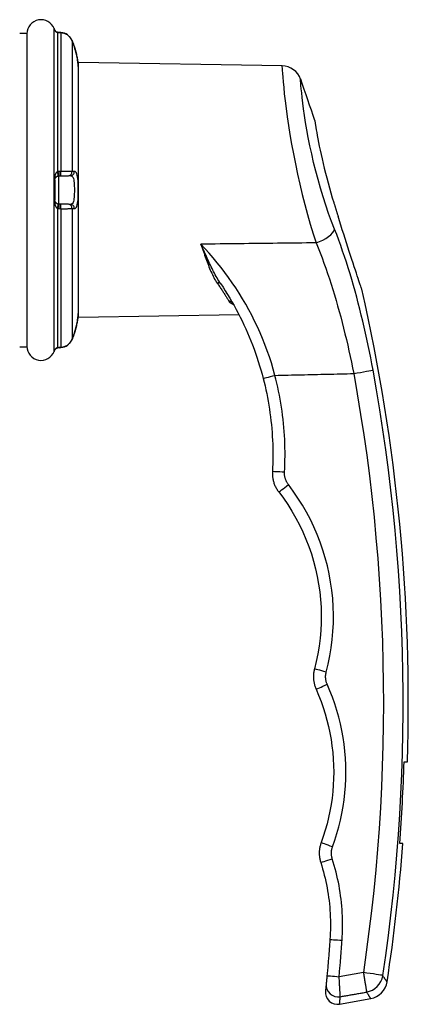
# Model space of a CAD drawing. Header units: inches. Extents: x 21 to 233, y 18 to 141.
# Tile 11 of 27: x 84.37 to 86.27, y 76.52 to 81.35. Entities that reach past the tile are written whole.
import ezdxf

# ---------------------------------------------------------------- set-up
doc = ezdxf.new("R2010")
doc.units = ezdxf.units.IN
doc.header["$MEASUREMENT"] = 0
doc.layers.add('Visible Edges(ANSI)', color=7, linetype='Continuous', lineweight=25)
doc.layers.add('Visible Tangent Edges(ANSI)', color=7, linetype='Continuous', lineweight=25)

msp = doc.modelspace()

# ---------------------------------------------------------------- linework, layer by layer
at = {"layer": 'Visible Edges(ANSI)'}
for p, q in [((84.373, 81.2787), (84.4084, 81.2787)), ((84.4084, 81.2787), (84.4084, 79.7433)), ((84.5744, 81.2824), (84.5653, 81.283)), ((84.6604, 79.886), (84.6604, 81.136)), ((85.6562, 81.1186), (84.6604, 81.136)), ((84.5642, 80.5803), (84.5732, 80.5804)), ((84.5732, 80.5804), (84.611, 80.5811)), ((84.611, 80.5811), (84.6219, 80.5813)), ((84.5449, 80.5606), (84.5449, 80.4615)), ((84.5732, 80.4416), (84.5642, 80.4418)), ((84.611, 80.441), (84.5732, 80.4416)), ((84.6219, 80.4408), (84.611, 80.441)), ((85.4137, 79.9587), (85.4136, 79.9588)), ((85.4456, 79.8997), (84.6604, 79.886)), ((84.373, 79.7433), (84.4084, 79.7433)), ((84.5653, 79.739), (84.5744, 79.7397)), ((86.2532, 77.711), (86.2689, 77.711)), ((86.2472, 77.311), (86.2315, 77.311)), ((85.9376, 76.5246), (86.0897, 76.5515))]:
    msp.add_line(p, q, dxfattribs=at)
at = {"layer": 'Visible Edges(ANSI)', "flags": 128}
for points in [[(84.5436, 81.295), (84.5441, 81.294), (84.5452, 81.2922), (84.5487, 81.2883), (84.5533, 81.2852), (84.556, 81.2841), (84.5588, 81.2836)], [(84.5445, 81.2932), (84.5469, 81.2901), (84.5502, 81.287), (84.5543, 81.2847), (84.5588, 81.2836)], [(84.6288, 81.2428), (84.6249, 81.2507), (84.6199, 81.258), (84.614, 81.2646), (84.6072, 81.2703), (84.5997, 81.275), (84.5917, 81.2786), (84.5831, 81.2811), (84.5744, 81.2824)], [(84.6596, 81.117), (84.6595, 81.1175), (84.6594, 81.1189), (84.6592, 81.1212), (84.6589, 81.1245), (84.6585, 81.1286), (84.658, 81.1336), (84.6572, 81.1393), (84.6563, 81.1457), (84.6551, 81.1527), (84.6537, 81.1603), (84.652, 81.1683), (84.6501, 81.1767), (84.648, 81.1853), (84.6456, 81.1941), (84.643, 81.203), (84.6402, 81.2119)], [(85.8165, 80.851), (85.8166, 80.85), (85.817, 80.8473), (85.8177, 80.8426), (85.8187, 80.8361), (85.82, 80.8279), (85.8216, 80.8179), (85.8236, 80.8063), (85.8258, 80.793), (85.8284, 80.7782), (85.8314, 80.762), (85.8347, 80.7445), (85.8384, 80.7257), (85.8425, 80.7058), (85.8469, 80.685), (85.8517, 80.6633), (85.8569, 80.6409), (85.8624, 80.6179), (85.8683, 80.5942), (85.8745, 80.5702), (85.881, 80.546), (85.8877, 80.5216), (85.8947, 80.4973), (85.902, 80.4731), (85.9093, 80.4491)], [(84.5449, 80.5606), (84.5449, 80.5618), (84.545, 80.563), (84.5452, 80.5642), (84.5454, 80.5653), (84.5457, 80.5664), (84.5461, 80.5674), (84.5465, 80.5684), (84.5469, 80.5694), (84.5474, 80.5703), (84.548, 80.5712), (84.5486, 80.5721), (84.5492, 80.5729), (84.5499, 80.5737), (84.5507, 80.5745), (84.5514, 80.5753), (84.5523, 80.576), (84.5532, 80.5766), (84.5541, 80.5773), (84.5551, 80.5779), (84.5562, 80.5784), (84.5572, 80.5789), (84.5584, 80.5793), (84.5596, 80.5796), (84.5608, 80.5799)], [(84.5608, 80.5799), (84.5609, 80.5799), (84.561, 80.5799), (84.5612, 80.58), (84.5613, 80.58), (84.5615, 80.58), (84.5616, 80.58), (84.5617, 80.5801), (84.5619, 80.5801), (84.562, 80.5801), (84.5622, 80.5801), (84.5623, 80.5801), (84.5625, 80.5801), (84.5626, 80.5802), (84.5628, 80.5802), (84.5629, 80.5802), (84.563, 80.5802), (84.5632, 80.5802), (84.5633, 80.5802), (84.5635, 80.5802), (84.5636, 80.5802), (84.5638, 80.5802), (84.5639, 80.5802), (84.5641, 80.5803), (84.5642, 80.5803)], [(84.5608, 80.4422), (84.5595, 80.4424), (84.5584, 80.4428), (84.5572, 80.4432), (84.5561, 80.4437), (84.5551, 80.4442), (84.5541, 80.4448), (84.5532, 80.4454), (84.5523, 80.4461), (84.5514, 80.4468), (84.5506, 80.4475), (84.5499, 80.4483), (84.5492, 80.4491), (84.5486, 80.4499), (84.548, 80.4508), (84.5474, 80.4517), (84.5469, 80.4527), (84.5465, 80.4536), (84.5461, 80.4546), (84.5457, 80.4557), (84.5454, 80.4567), (84.5452, 80.4579), (84.545, 80.459), (84.5449, 80.4602), (84.5449, 80.4615)], [(84.5642, 80.4418), (84.5641, 80.4418), (84.5639, 80.4418), (84.5638, 80.4418), (84.5636, 80.4418), (84.5635, 80.4418), (84.5633, 80.4418), (84.5632, 80.4418), (84.563, 80.4418), (84.5629, 80.4419), (84.5628, 80.4419), (84.5626, 80.4419), (84.5625, 80.4419), (84.5623, 80.4419), (84.5622, 80.4419), (84.562, 80.4419), (84.5619, 80.442), (84.5617, 80.442), (84.5616, 80.442), (84.5615, 80.442), (84.5613, 80.442), (84.5612, 80.4421), (84.561, 80.4421), (84.5609, 80.4421), (84.5608, 80.4422)], [(85.9093, 80.4491), (85.9102, 80.4463), (85.911, 80.4436), (85.9119, 80.4408), (85.9128, 80.4381), (85.9136, 80.4353), (85.9145, 80.4326), (85.9153, 80.4298), (85.9162, 80.4271), (85.917, 80.4243), (85.9179, 80.4216), (85.9188, 80.4188), (85.9196, 80.4161), (85.9205, 80.4133), (85.9213, 80.4106), (85.9222, 80.4078), (85.923, 80.4051), (85.9239, 80.4024), (85.9247, 80.3996), (85.9256, 80.3969), (85.9264, 80.3941), (85.9273, 80.3914), (85.9282, 80.3886), (85.929, 80.3859), (85.9299, 80.3832)], [(86.046, 80.0254), (86.0457, 80.0263), (86.0448, 80.029), (86.0433, 80.0335), (86.0412, 80.0396), (86.0387, 80.0471), (86.0357, 80.0561), (86.0323, 80.0662), (86.0285, 80.0776), (86.0243, 80.0902), (86.0197, 80.104), (86.0147, 80.119), (86.0094, 80.1351), (86.0037, 80.1524), (85.9976, 80.1708), (85.9913, 80.1902), (85.9848, 80.2102), (85.9781, 80.2308), (85.9714, 80.2517), (85.9646, 80.2731), (85.9577, 80.2946), (85.9508, 80.3164), (85.9438, 80.3384), (85.9369, 80.3607), (85.9299, 80.3832)], [(85.3559, 80.0518), (85.3674, 80.0345), (85.3787, 80.0169), (85.3897, 79.9992), (85.4005, 79.9813), (85.4111, 79.9632), (85.4214, 79.945), (85.4315, 79.9265), (85.4414, 79.9079), (85.451, 79.8891), (85.4604, 79.8701), (85.4696, 79.851), (85.4785, 79.8316), (85.4871, 79.8121), (85.4955, 79.7924), (85.5036, 79.7726), (85.5114, 79.7526), (85.519, 79.7325), (85.5263, 79.7122), (85.5333, 79.6919), (85.54, 79.6714), (85.5464, 79.6509), (85.5525, 79.6302), (85.5583, 79.6095), (85.5638, 79.5887)], [(84.6402, 79.8102), (84.643, 79.819), (84.6456, 79.8279), (84.648, 79.8367), (84.6501, 79.8454), (84.652, 79.8537), (84.6537, 79.8617), (84.6551, 79.8693), (84.6563, 79.8763), (84.6572, 79.8827), (84.658, 79.8885), (84.6585, 79.8934), (84.6589, 79.8975), (84.6592, 79.9008), (84.6594, 79.9032), (84.6595, 79.9046), (84.6596, 79.905)], [(84.5744, 79.7397), (84.5831, 79.741), (84.5917, 79.7435), (84.5997, 79.7471), (84.6072, 79.7518), (84.614, 79.7575), (84.6199, 79.764), (84.6249, 79.7713), (84.6288, 79.7792)], [(84.5436, 79.7271), (84.5441, 79.7281), (84.5452, 79.7299), (84.5487, 79.7337), (84.5533, 79.7369), (84.556, 79.7379), (84.5588, 79.7385)], [(84.5445, 79.7288), (84.5469, 79.732), (84.5502, 79.735), (84.5543, 79.7373), (84.5588, 79.7385)], [(85.5638, 79.5887), (85.5685, 79.5701), (85.5729, 79.5515), (85.5771, 79.5328), (85.581, 79.514), (85.5847, 79.4952), (85.5882, 79.4763), (85.5914, 79.4574), (85.5944, 79.4384), (85.5971, 79.4195), (85.5996, 79.4004), (85.6019, 79.3814), (85.6039, 79.3623), (85.6056, 79.3432), (85.6072, 79.3241), (85.6084, 79.3049), (85.6095, 79.2858), (85.6103, 79.2666), (85.6108, 79.2474), (85.6111, 79.2282), (85.6111, 79.209), (85.6109, 79.1898), (85.6105, 79.1707), (85.6098, 79.1515), (85.6089, 79.1323)], [(85.6089, 79.1323), (85.6087, 79.1279), (85.6087, 79.1234), (85.6087, 79.119), (85.609, 79.1146), (85.6093, 79.1101), (85.6098, 79.1057), (85.6104, 79.1013), (85.6111, 79.0969), (85.612, 79.0926), (85.613, 79.0883), (85.6141, 79.084), (85.6154, 79.0797), (85.6167, 79.0755), (85.6182, 79.0713), (85.6199, 79.0671), (85.6216, 79.063), (85.6235, 79.059), (85.6255, 79.055), (85.6276, 79.0511), (85.6298, 79.0472), (85.6322, 79.0434), (85.6346, 79.0397), (85.6372, 79.036), (85.6399, 79.0325)], [(85.6399, 79.0325), (85.6626, 79.0018), (85.6841, 78.9703), (85.7044, 78.9379), (85.7235, 78.9048), (85.7414, 78.871), (85.7579, 78.8365), (85.7731, 78.8014), (85.7869, 78.7658), (85.7994, 78.7298), (85.8104, 78.6933), (85.82, 78.6564), (85.8283, 78.6192), (85.8351, 78.5817), (85.8405, 78.5439), (85.8444, 78.506), (85.8469, 78.468), (85.8479, 78.4299), (85.8475, 78.3919), (85.8456, 78.3538), (85.8423, 78.3159), (85.8376, 78.278), (85.8314, 78.2404), (85.8237, 78.203), (85.8147, 78.166)], [(85.8147, 78.166), (85.8137, 78.1619), (85.8128, 78.1578), (85.812, 78.1536), (85.8113, 78.1494), (85.8107, 78.1453), (85.8103, 78.141), (85.81, 78.1368), (85.8098, 78.1326), (85.8097, 78.1284), (85.8097, 78.1242), (85.8099, 78.1199), (85.8102, 78.1157), (85.8106, 78.1115), (85.8111, 78.1073), (85.8117, 78.1031), (85.8125, 78.099), (85.8133, 78.0948), (85.8143, 78.0907), (85.8154, 78.0866), (85.8166, 78.0826), (85.818, 78.0785), (85.8194, 78.0745), (85.821, 78.0706), (85.8226, 78.0667)], [(85.8226, 78.0667), (85.8352, 78.0372), (85.8468, 78.0072), (85.8574, 77.9769), (85.8671, 77.9463), (85.8758, 77.9154), (85.8834, 77.8842), (85.8901, 77.8527), (85.8958, 77.8211), (85.9004, 77.7893), (85.9041, 77.7574), (85.9067, 77.7254), (85.9082, 77.6933), (85.9087, 77.6612), (85.9082, 77.6292), (85.9067, 77.5971), (85.9042, 77.5651), (85.9006, 77.5332), (85.896, 77.5015), (85.8904, 77.4698), (85.8837, 77.4384), (85.8761, 77.4072), (85.8674, 77.3763), (85.8578, 77.3456), (85.8472, 77.3153)], [(85.8472, 77.3153), (85.8458, 77.3114), (85.8446, 77.3074), (85.8434, 77.3035), (85.8424, 77.2995), (85.8414, 77.2954), (85.8406, 77.2914), (85.8399, 77.2873), (85.8393, 77.2832), (85.8388, 77.2791), (85.8384, 77.275), (85.8382, 77.2708), (85.838, 77.2667), (85.838, 77.2625), (85.8381, 77.2584), (85.8383, 77.2543), (85.8386, 77.2501), (85.839, 77.246), (85.8395, 77.2419), (85.8402, 77.2378), (85.841, 77.2337), (85.8418, 77.2297), (85.8428, 77.2256), (85.8439, 77.2216), (85.8451, 77.2177)], [(85.8451, 77.2177), (85.8499, 77.2025), (85.8544, 77.1873), (85.8586, 77.172), (85.8626, 77.1566), (85.8664, 77.1412), (85.8699, 77.1257), (85.8731, 77.1101), (85.8762, 77.0945), (85.8789, 77.0788), (85.8815, 77.0631), (85.8838, 77.0473), (85.8858, 77.0315), (85.8875, 77.0157), (85.8891, 76.9999), (85.8903, 76.984), (85.8913, 76.9682), (85.8921, 76.9523), (85.8926, 76.9365), (85.8929, 76.9206), (85.8929, 76.9047), (85.8926, 76.8888), (85.8921, 76.8729), (85.8914, 76.8571), (85.8904, 76.8412)], [(85.8904, 76.8412), (85.8899, 76.8339), (85.8893, 76.8265), (85.8888, 76.8191), (85.8882, 76.8118), (85.8877, 76.8044), (85.8871, 76.797), (85.8866, 76.7896), (85.886, 76.7823), (85.8854, 76.7749), (85.8848, 76.7675), (85.8842, 76.7601), (85.8836, 76.7528), (85.883, 76.7454), (85.8824, 76.738), (85.8818, 76.7307), (85.8812, 76.7233), (85.8805, 76.7159), (85.8799, 76.7086), (85.8793, 76.7012), (85.8786, 76.6938), (85.8779, 76.6865), (85.8773, 76.6791), (85.8766, 76.6718), (85.8759, 76.6644)], [(85.8759, 76.6644), (85.8757, 76.6621), (85.8755, 76.6598), (85.8753, 76.6574), (85.8751, 76.6551), (85.8749, 76.6529), (85.8747, 76.6507), (85.8745, 76.6485), (85.8743, 76.6463), (85.8741, 76.6443), (85.8739, 76.6422), (85.8737, 76.6403), (85.8735, 76.6384), (85.8733, 76.6366), (85.8732, 76.6348), (85.873, 76.6332), (85.8729, 76.6317), (85.8727, 76.6303), (85.8726, 76.6289), (85.8725, 76.6277), (85.8724, 76.6266), (85.8723, 76.6257), (85.8722, 76.6248), (85.8721, 76.6241), (85.8721, 76.6235)], [(85.8721, 76.6235), (85.8718, 76.6207), (85.8715, 76.618), (85.8713, 76.6154), (85.871, 76.6129), (85.8708, 76.6106), (85.8706, 76.6084), (85.8704, 76.6063), (85.8702, 76.6043), (85.87, 76.6024), (85.8698, 76.6006), (85.8697, 76.599), (85.8695, 76.5975), (85.8694, 76.5961), (85.8692, 76.5948), (85.8691, 76.5937), (85.869, 76.5926), (85.8689, 76.5917), (85.8688, 76.5909), (85.8688, 76.5903), (85.8687, 76.5897), (85.8687, 76.5893), (85.8686, 76.589), (85.8686, 76.5888), (85.8686, 76.5887)]]:
    msp.add_lwpolyline(points, dxfattribs=at)
at = {"layer": 'Visible Edges(ANSI)'}
for centre, radius, start, end in [((84.4773, 81.2761), 0.0689, 21.3638, 180), ((84.5598, 81.3084), 0.0197, 201.3638, 208.365), ((84.5252, 81.2897), 0.0197, 10.3287, 28.365), ((84.6399, 81.1156), 0.0197, 3.6153, 4.1525), ((84.2528, 81.0911), 0.4076, 0, 3.6153), ((85.6544, 81.0202), 0.0984, 19.5831, 89), ((77.1736, 78.0031), 9.1, 18.23708, 19.58308), ((77.1736, 78.0031), 9.1, 358.16043, 12.83991), ((84.2528, 79.9309), 0.4076, 356.3847, 0), ((84.6399, 79.9065), 0.0197, 355.8475, 356.3847), ((84.4773, 79.7459), 0.0689, 180, 338.6362), ((84.5598, 79.7136), 0.0197, 151.635, 158.6362), ((84.5252, 79.7323), 0.0197, 331.635, 349.6686), ((77.1736, 78.0031), 9.0843, 355.63049, 358.15725), ((77.1736, 78.0031), 9.1, 351.34396, 355.63804), ((86.0726, 76.6484), 0.0984, 280, 351.344), ((85.9274, 76.5828), 0.0591, 174.2188, 280)]:
    msp.add_arc(centre, radius, start, end, dxfattribs=at)
for centre, major_axis, ratio, start_param, end_param in [((84.5663, 81.2868), (0.0349, -0.0026), 0.109206, 4.505991, 4.69372), ((84.2481, 81.0848), (0.0001, 0.4123), 0.999862, 5.02581, 5.105859), ((84.248, 79.9372), (-0.0001, 0.4123), 0.999862, 4.318928, 4.398966), ((84.5663, 79.7352), (0.0349, 0.0026), 0.109206, 1.589466, 1.777194)]:
    msp.add_ellipse(centre, major_axis=major_axis, ratio=ratio, start_param=start_param, end_param=end_param, dxfattribs=at)
at = {"layer": 'Visible Tangent Edges(ANSI)'}
for p, q in [((84.5415, 79.7208), (84.5415, 81.3012)), ((84.5425, 81.2975), (84.5425, 81.2991)), ((84.5584, 81.2835), (84.5584, 80.6015)), ((84.5653, 81.2829), (84.5743, 81.2822)), ((84.5743, 81.2822), (84.5743, 80.6024)), ((84.6288, 81.2428), (84.6288, 80.6017)), ((84.5642, 80.4418), (84.5642, 80.5803)), ((84.5743, 80.6024), (84.5653, 80.6022)), ((84.5425, 80.4609), (84.5425, 80.5612)), ((84.5584, 80.4206), (84.5584, 79.7385)), ((84.5653, 80.4198), (84.5743, 80.4196)), ((84.5743, 80.4196), (84.5743, 79.7398)), ((84.6288, 80.4204), (84.6288, 79.7792)), ((84.5425, 79.723), (84.5425, 79.7246)), ((84.5743, 79.7398), (84.5653, 79.7391)), ((86.0537, 76.6796), (85.9353, 76.6589))]:
    msp.add_line(p, q, dxfattribs=at)
at = {"layer": 'Visible Tangent Edges(ANSI)', "flags": 128}
for points in [[(84.5425, 81.2975), (84.5425, 81.2972), (84.5426, 81.2968), (84.5428, 81.2964), (84.5431, 81.2958), (84.5434, 81.2951), (84.5437, 81.2945), (84.5441, 81.2937), (84.5446, 81.293), (84.5451, 81.2922), (84.5456, 81.2915), (84.5462, 81.2907), (84.5469, 81.2899), (84.5475, 81.2892), (84.5483, 81.2885), (84.5491, 81.2877), (84.5499, 81.2871), (84.5508, 81.2864), (84.5517, 81.2858), (84.5527, 81.2853), (84.5538, 81.2848), (84.5549, 81.2843), (84.556, 81.284), (84.5572, 81.2837), (84.5584, 81.2835)], [(84.5584, 81.2835), (84.5587, 81.2835), (84.559, 81.2834), (84.5592, 81.2834), (84.5595, 81.2834), (84.5598, 81.2834), (84.5601, 81.2833), (84.5604, 81.2833), (84.5607, 81.2833), (84.561, 81.2833), (84.5612, 81.2832), (84.5615, 81.2832), (84.5618, 81.2832), (84.5621, 81.2832), (84.5624, 81.2831), (84.5627, 81.2831), (84.563, 81.2831), (84.5633, 81.2831), (84.5636, 81.283), (84.5638, 81.283), (84.5641, 81.283), (84.5644, 81.283), (84.5647, 81.2829), (84.565, 81.2829), (84.5653, 81.2829)], [(84.5743, 81.2822), (84.5773, 81.2819), (84.5802, 81.2815), (84.5831, 81.2809), (84.5859, 81.2803), (84.5888, 81.2794), (84.5916, 81.2785), (84.5943, 81.2774), (84.597, 81.2762), (84.5996, 81.2749), (84.6022, 81.2734), (84.6047, 81.2719), (84.6071, 81.2702), (84.6095, 81.2684), (84.6118, 81.2665), (84.6139, 81.2645), (84.616, 81.2625), (84.618, 81.2603), (84.6199, 81.258), (84.6216, 81.2557), (84.6233, 81.2532), (84.6249, 81.2507), (84.6263, 81.2481), (84.6276, 81.2455), (84.6288, 81.2428)], [(84.6288, 81.2428), (84.6293, 81.2416), (84.6299, 81.2403), (84.6304, 81.239), (84.6309, 81.2377), (84.6314, 81.2365), (84.6319, 81.2352), (84.6324, 81.2339), (84.6329, 81.2326), (84.6334, 81.2313), (84.6339, 81.23), (84.6343, 81.2288), (84.6348, 81.2275), (84.6353, 81.2262), (84.6358, 81.2249), (84.6362, 81.2236), (84.6367, 81.2223), (84.6372, 81.221), (84.6376, 81.2197), (84.6381, 81.2184), (84.6385, 81.2171), (84.6389, 81.2158), (84.6394, 81.2145), (84.6398, 81.2132), (84.6402, 81.2119)], [(84.6402, 81.2119), (84.6421, 81.2059), (84.6439, 81.1999), (84.6456, 81.194), (84.6472, 81.1881), (84.6488, 81.1822), (84.6502, 81.1765), (84.6515, 81.1709), (84.6527, 81.1654), (84.6537, 81.16), (84.6547, 81.1549), (84.6555, 81.1501), (84.6563, 81.1454), (84.6569, 81.1411), (84.6575, 81.137), (84.658, 81.1333), (84.6584, 81.1299), (84.6587, 81.1269), (84.659, 81.1243), (84.6592, 81.122), (84.6593, 81.1202), (84.6594, 81.1187), (84.6595, 81.1176), (84.6596, 81.117), (84.6596, 81.1168)], [(85.6557, 81.1173), (85.6557, 81.1149), (85.6561, 81.1082), (85.6569, 81.0973), (85.6581, 81.0822), (85.6597, 81.0631), (85.6617, 81.04), (85.6642, 81.0129), (85.6672, 80.9819), (85.6711, 80.9475), (85.6758, 80.91), (85.6814, 80.8697), (85.6878, 80.827), (85.695, 80.7822), (85.703, 80.7357), (85.7118, 80.6879), (85.7214, 80.639), (85.7317, 80.5894), (85.7428, 80.5395), (85.7545, 80.4897), (85.7671, 80.4402), (85.7803, 80.3914), (85.7941, 80.3437), (85.8083, 80.2972), (85.8226, 80.2523)], [(85.9132, 80.3189), (85.8986, 80.3568), (85.8841, 80.3961), (85.87, 80.4365), (85.8566, 80.4777), (85.844, 80.5196), (85.8321, 80.5618), (85.8209, 80.6041), (85.8106, 80.646), (85.8011, 80.6875), (85.7923, 80.7281), (85.7844, 80.7675), (85.7773, 80.8055), (85.771, 80.8417), (85.7656, 80.8759), (85.761, 80.9078), (85.7573, 80.937), (85.7544, 80.9633), (85.7521, 80.9863), (85.7503, 81.006), (85.7488, 81.0222), (85.7477, 81.035), (85.747, 81.0443), (85.7467, 81.05), (85.7466, 81.0521)], [(84.5584, 80.6015), (84.5572, 80.6009), (84.556, 80.6002), (84.5549, 80.5993), (84.5538, 80.5983), (84.5527, 80.5972), (84.5518, 80.5959), (84.5508, 80.5946), (84.5499, 80.5932), (84.5491, 80.5917), (84.5483, 80.5901), (84.5475, 80.5884), (84.5469, 80.5867), (84.5462, 80.5849), (84.5456, 80.5831), (84.5451, 80.5812), (84.5446, 80.5793), (84.5441, 80.5773), (84.5437, 80.5752), (84.5434, 80.573), (84.5431, 80.5708), (84.5428, 80.5685), (84.5426, 80.5661), (84.5425, 80.5637), (84.5425, 80.5612)], [(84.5653, 80.6022), (84.565, 80.6022), (84.5647, 80.6022), (84.5644, 80.6022), (84.5641, 80.6022), (84.5638, 80.6022), (84.5636, 80.6022), (84.5633, 80.6022), (84.563, 80.6021), (84.5627, 80.6021), (84.5624, 80.6021), (84.5621, 80.6021), (84.5618, 80.602), (84.5615, 80.602), (84.5612, 80.602), (84.561, 80.6019), (84.5607, 80.6019), (84.5604, 80.6018), (84.5601, 80.6018), (84.5598, 80.6017), (84.5595, 80.6017), (84.5592, 80.6017), (84.559, 80.6016), (84.5587, 80.6015), (84.5584, 80.6015)], [(84.6288, 80.6017), (84.6276, 80.6018), (84.6263, 80.6019), (84.6249, 80.6019), (84.6233, 80.602), (84.6216, 80.6021), (84.6199, 80.6021), (84.618, 80.6022), (84.616, 80.6022), (84.6139, 80.6023), (84.6118, 80.6023), (84.6095, 80.6024), (84.6071, 80.6024), (84.6047, 80.6024), (84.6022, 80.6025), (84.5996, 80.6025), (84.597, 80.6025), (84.5943, 80.6025), (84.5916, 80.6025), (84.5888, 80.6025), (84.5859, 80.6025), (84.5831, 80.6025), (84.5802, 80.6025), (84.5773, 80.6024), (84.5743, 80.6024)], [(84.6219, 80.5813), (84.6254, 80.5808), (84.6285, 80.5791), (84.6313, 80.5763), (84.6337, 80.5724), (84.6356, 80.5674), (84.6371, 80.5613), (84.6383, 80.5543), (84.6391, 80.5466), (84.6397, 80.5383), (84.64, 80.5295), (84.6402, 80.5203), (84.6403, 80.5111), (84.6403, 80.5017), (84.6401, 80.4926), (84.6397, 80.4837), (84.6392, 80.4754), (84.6383, 80.4676), (84.6372, 80.4607), (84.6356, 80.4547), (84.6337, 80.4497), (84.6313, 80.4457), (84.6286, 80.4429), (84.6254, 80.4413), (84.6219, 80.4408)], [(84.6402, 80.6017), (84.6398, 80.6017), (84.6394, 80.6017), (84.6389, 80.6017), (84.6385, 80.6017), (84.6381, 80.6017), (84.6376, 80.6017), (84.6372, 80.6017), (84.6367, 80.6017), (84.6362, 80.6017), (84.6358, 80.6017), (84.6353, 80.6017), (84.6348, 80.6017), (84.6343, 80.6017), (84.6339, 80.6017), (84.6334, 80.6017), (84.6329, 80.6017), (84.6324, 80.6017), (84.6319, 80.6017), (84.6314, 80.6017), (84.6309, 80.6017), (84.6304, 80.6017), (84.6299, 80.6017), (84.6293, 80.6017), (84.6288, 80.6017)], [(84.6402, 80.4203), (84.6439, 80.421), (84.6473, 80.4232), (84.6502, 80.4269), (84.6527, 80.4321), (84.6547, 80.4386), (84.6563, 80.4464), (84.6575, 80.4553), (84.6584, 80.4653), (84.659, 80.476), (84.6594, 80.4874), (84.6596, 80.4991), (84.6596, 80.5111), (84.6595, 80.523), (84.6593, 80.5347), (84.659, 80.5459), (84.6584, 80.5567), (84.6575, 80.5666), (84.6563, 80.5756), (84.6547, 80.5835), (84.6527, 80.59), (84.6502, 80.5951), (84.6472, 80.5988), (84.6439, 80.601), (84.6402, 80.6017)], [(84.5425, 80.4609), (84.5425, 80.4584), (84.5426, 80.4559), (84.5428, 80.4535), (84.5431, 80.4512), (84.5434, 80.449), (84.5437, 80.4468), (84.5441, 80.4448), (84.5446, 80.4428), (84.5451, 80.4408), (84.5456, 80.4389), (84.5462, 80.4371), (84.5469, 80.4353), (84.5475, 80.4336), (84.5483, 80.432), (84.5491, 80.4304), (84.5499, 80.4289), (84.5508, 80.4275), (84.5517, 80.4261), (84.5527, 80.4249), (84.5538, 80.4238), (84.5549, 80.4228), (84.556, 80.4219), (84.5572, 80.4211), (84.5584, 80.4206)], [(84.5584, 80.4206), (84.5587, 80.4205), (84.559, 80.4204), (84.5592, 80.4204), (84.5595, 80.4203), (84.5598, 80.4203), (84.5601, 80.4202), (84.5604, 80.4202), (84.5607, 80.4202), (84.561, 80.4201), (84.5612, 80.4201), (84.5615, 80.4201), (84.5618, 80.42), (84.5621, 80.42), (84.5624, 80.42), (84.5627, 80.4199), (84.563, 80.4199), (84.5633, 80.4199), (84.5636, 80.4199), (84.5638, 80.4199), (84.5641, 80.4198), (84.5644, 80.4198), (84.5647, 80.4198), (84.565, 80.4198), (84.5653, 80.4198)], [(84.5743, 80.4196), (84.5773, 80.4196), (84.5802, 80.4196), (84.5831, 80.4196), (84.586, 80.4196), (84.5888, 80.4195), (84.5916, 80.4195), (84.5944, 80.4195), (84.597, 80.4196), (84.5997, 80.4196), (84.6022, 80.4196), (84.6047, 80.4196), (84.6072, 80.4196), (84.6095, 80.4197), (84.6118, 80.4197), (84.614, 80.4198), (84.616, 80.4198), (84.618, 80.4199), (84.6199, 80.4199), (84.6217, 80.42), (84.6233, 80.42), (84.6249, 80.4201), (84.6263, 80.4202), (84.6276, 80.4203), (84.6288, 80.4204)], [(84.6288, 80.4204), (84.6293, 80.4203), (84.6299, 80.4203), (84.6304, 80.4203), (84.6309, 80.4203), (84.6314, 80.4203), (84.6319, 80.4203), (84.6324, 80.4203), (84.6329, 80.4203), (84.6334, 80.4203), (84.6339, 80.4203), (84.6343, 80.4203), (84.6348, 80.4203), (84.6353, 80.4203), (84.6358, 80.4203), (84.6362, 80.4203), (84.6367, 80.4203), (84.6372, 80.4203), (84.6376, 80.4203), (84.6381, 80.4203), (84.6385, 80.4203), (84.6389, 80.4203), (84.6394, 80.4203), (84.6398, 80.4203), (84.6402, 80.4203)], [(86.1012, 79.6294), (86.0956, 79.6596), (86.0898, 79.6897), (86.0838, 79.7199), (86.0776, 79.75), (86.0712, 79.78), (86.0647, 79.8099), (86.0579, 79.8397), (86.0509, 79.8694), (86.0438, 79.899), (86.0365, 79.9284), (86.029, 79.9576), (86.0213, 79.9867), (86.0134, 80.0156), (86.0053, 80.0442), (85.997, 80.0728), (85.9885, 80.1011), (85.9798, 80.1292), (85.9709, 80.1571), (85.9618, 80.1847), (85.9525, 80.2121), (85.943, 80.2393), (85.9333, 80.2661), (85.9233, 80.2926), (85.9132, 80.3189)], [(85.8226, 80.2523), (85.7991, 80.252), (85.7756, 80.2518), (85.7521, 80.2515), (85.7286, 80.2512), (85.7051, 80.2509), (85.6816, 80.2507), (85.6581, 80.2504), (85.6346, 80.2501), (85.6111, 80.2498), (85.5877, 80.2495), (85.5642, 80.2493), (85.5407, 80.249), (85.5172, 80.2487), (85.4937, 80.2484), (85.4702, 80.2482), (85.4467, 80.2479), (85.4232, 80.2476), (85.3997, 80.2473), (85.3762, 80.2471), (85.3528, 80.2468), (85.3293, 80.2465), (85.3058, 80.2462), (85.2823, 80.246), (85.2588, 80.2457)], [(85.3559, 80.0518), (85.3513, 80.0588), (85.3468, 80.066), (85.3424, 80.0732), (85.3381, 80.0806), (85.3339, 80.0881), (85.3297, 80.0958), (85.3256, 80.1035), (85.3216, 80.1113), (85.3176, 80.1192), (85.3136, 80.1272), (85.3097, 80.1352), (85.3059, 80.1434), (85.302, 80.1516), (85.2981, 80.1599), (85.2943, 80.1682), (85.2904, 80.1766), (85.2866, 80.1851), (85.2827, 80.1936), (85.2788, 80.2022), (85.2749, 80.2108), (85.2709, 80.2195), (85.2669, 80.2282), (85.2629, 80.2369), (85.2588, 80.2457)], [(85.2588, 80.2457), (85.262, 80.2367), (85.2652, 80.2278), (85.2683, 80.2189), (85.2714, 80.2101), (85.2745, 80.2013), (85.2775, 80.1927), (85.2805, 80.1841), (85.2835, 80.1756), (85.2866, 80.1672), (85.2896, 80.1589), (85.2926, 80.1507), (85.2957, 80.1427), (85.2988, 80.1347), (85.302, 80.1268), (85.3052, 80.1191), (85.3085, 80.1115), (85.3119, 80.104), (85.3154, 80.0966), (85.3189, 80.0894), (85.3227, 80.0823), (85.3265, 80.0753), (85.3305, 80.0686), (85.3346, 80.0619), (85.339, 80.0555)], [(85.6215, 79.6035), (85.613, 79.634), (85.6039, 79.6643), (85.5941, 79.6944), (85.5836, 79.7242), (85.5725, 79.7539), (85.5608, 79.7833), (85.5484, 79.8123), (85.5355, 79.841), (85.522, 79.8694), (85.5079, 79.8974), (85.4933, 79.9249), (85.4782, 79.9521), (85.4625, 79.9789), (85.4463, 80.0053), (85.4296, 80.0314), (85.4124, 80.057), (85.3947, 80.0822), (85.3765, 80.1069), (85.358, 80.1312), (85.3389, 80.155), (85.3195, 80.1784), (85.2997, 80.2013), (85.2794, 80.2237), (85.2588, 80.2457)], [(85.8226, 80.2523), (85.8324, 80.2279), (85.8421, 80.2033), (85.8516, 80.1783), (85.8609, 80.1531), (85.87, 80.1277), (85.8789, 80.102), (85.8876, 80.0761), (85.8961, 80.05), (85.9044, 80.0237), (85.9125, 79.9972), (85.9204, 79.9706), (85.9281, 79.9438), (85.9356, 79.9168), (85.943, 79.8897), (85.9502, 79.8624), (85.9572, 79.8349), (85.964, 79.8074), (85.9706, 79.7797), (85.9771, 79.7519), (85.9833, 79.724), (85.9894, 79.6961), (85.9953, 79.6681), (86.001, 79.6401), (86.0065, 79.6121)], [(85.339, 80.0555), (85.3419, 80.0513), (85.3447, 80.0471), (85.3476, 80.043), (85.3503, 80.0389), (85.3531, 80.0348), (85.3558, 80.0308), (85.3584, 80.0268), (85.361, 80.0228), (85.3635, 80.0189), (85.366, 80.0151), (85.3685, 80.0113), (85.3709, 80.0075), (85.3732, 80.0038), (85.3755, 80.0001), (85.3778, 79.9965), (85.38, 79.993), (85.3822, 79.9895), (85.3843, 79.986), (85.3864, 79.9826), (85.3884, 79.9793), (85.3903, 79.976), (85.3923, 79.9728), (85.3941, 79.9697), (85.396, 79.9666)], [(85.396, 79.9666), (85.3964, 79.9658), (85.3969, 79.9651), (85.3975, 79.9644), (85.398, 79.9637), (85.3987, 79.963), (85.3993, 79.9624), (85.4, 79.9617), (85.4008, 79.961), (85.4015, 79.9604), (85.4024, 79.9598), (85.4032, 79.9591), (85.4041, 79.9585), (85.405, 79.9579), (85.406, 79.9574), (85.407, 79.9568), (85.408, 79.9562), (85.4091, 79.9557), (85.4102, 79.9552), (85.4113, 79.9547), (85.4124, 79.9542), (85.4136, 79.9537), (85.4148, 79.9532), (85.4161, 79.9527), (85.4173, 79.9523)], [(84.6596, 79.9052), (84.6596, 79.905), (84.6595, 79.9044), (84.6594, 79.9033), (84.6593, 79.9018), (84.6592, 79.8999), (84.659, 79.8976), (84.6587, 79.8949), (84.6584, 79.8919), (84.658, 79.8885), (84.6575, 79.8848), (84.6569, 79.8808), (84.6563, 79.8765), (84.6555, 79.8719), (84.6547, 79.8671), (84.6537, 79.862), (84.6527, 79.8567), (84.6515, 79.8512), (84.6502, 79.8456), (84.6488, 79.8398), (84.6472, 79.834), (84.6456, 79.828), (84.6439, 79.8221), (84.6421, 79.8161), (84.6402, 79.8102)], [(84.6402, 79.8102), (84.6398, 79.8089), (84.6394, 79.8076), (84.6389, 79.8062), (84.6385, 79.8049), (84.6381, 79.8036), (84.6376, 79.8023), (84.6372, 79.801), (84.6367, 79.7997), (84.6362, 79.7985), (84.6358, 79.7972), (84.6353, 79.7959), (84.6348, 79.7946), (84.6343, 79.7933), (84.6339, 79.792), (84.6334, 79.7907), (84.6329, 79.7894), (84.6324, 79.7881), (84.6319, 79.7869), (84.6314, 79.7856), (84.6309, 79.7843), (84.6304, 79.783), (84.6299, 79.7818), (84.6293, 79.7805), (84.6288, 79.7792)], [(84.6288, 79.7792), (84.6276, 79.7765), (84.6263, 79.7739), (84.6249, 79.7713), (84.6233, 79.7688), (84.6216, 79.7664), (84.6199, 79.764), (84.618, 79.7618), (84.616, 79.7596), (84.6139, 79.7575), (84.6118, 79.7555), (84.6095, 79.7536), (84.6071, 79.7518), (84.6047, 79.7502), (84.6022, 79.7486), (84.5996, 79.7472), (84.597, 79.7458), (84.5943, 79.7446), (84.5916, 79.7436), (84.5888, 79.7426), (84.5859, 79.7418), (84.5831, 79.7411), (84.5802, 79.7405), (84.5773, 79.7401), (84.5743, 79.7398)], [(84.5584, 79.7385), (84.5572, 79.7384), (84.556, 79.7381), (84.5549, 79.7377), (84.5538, 79.7373), (84.5527, 79.7368), (84.5518, 79.7362), (84.5508, 79.7356), (84.5499, 79.735), (84.5491, 79.7343), (84.5483, 79.7336), (84.5475, 79.7329), (84.5469, 79.7321), (84.5462, 79.7314), (84.5456, 79.7306), (84.5451, 79.7298), (84.5446, 79.7291), (84.5441, 79.7283), (84.5437, 79.7276), (84.5434, 79.7269), (84.5431, 79.7263), (84.5428, 79.7257), (84.5426, 79.7252), (84.5425, 79.7248), (84.5425, 79.7246)], [(84.5653, 79.7391), (84.565, 79.7391), (84.5647, 79.7391), (84.5644, 79.7391), (84.5641, 79.7391), (84.5638, 79.739), (84.5636, 79.739), (84.5633, 79.739), (84.563, 79.739), (84.5627, 79.7389), (84.5624, 79.7389), (84.5621, 79.7389), (84.5618, 79.7389), (84.5615, 79.7388), (84.5612, 79.7388), (84.561, 79.7388), (84.5607, 79.7388), (84.5604, 79.7387), (84.5601, 79.7387), (84.5598, 79.7387), (84.5595, 79.7387), (84.5592, 79.7386), (84.559, 79.7386), (84.5587, 79.7386), (84.5584, 79.7385)], [(85.6215, 79.6035), (85.6375, 79.6039), (85.6536, 79.6043), (85.6696, 79.6046), (85.6857, 79.605), (85.7017, 79.6053), (85.7177, 79.6057), (85.7338, 79.606), (85.7498, 79.6064), (85.7659, 79.6068), (85.7819, 79.6071), (85.7979, 79.6075), (85.814, 79.6078), (85.83, 79.6082), (85.8461, 79.6085), (85.8621, 79.6089), (85.8781, 79.6092), (85.8942, 79.6096), (85.9102, 79.61), (85.9263, 79.6103), (85.9423, 79.6107), (85.9584, 79.611), (85.9744, 79.6114), (85.9904, 79.6118), (86.0065, 79.6121)], [(85.6684, 79.1291), (85.6693, 79.149), (85.67, 79.169), (85.6705, 79.1889), (85.6707, 79.2089), (85.6707, 79.2288), (85.6703, 79.2488), (85.6698, 79.2687), (85.669, 79.2887), (85.6679, 79.3086), (85.6666, 79.3285), (85.665, 79.3483), (85.6632, 79.3682), (85.6611, 79.388), (85.6587, 79.4078), (85.6561, 79.4276), (85.6533, 79.4473), (85.6502, 79.467), (85.6468, 79.4867), (85.6432, 79.5063), (85.6394, 79.5258), (85.6353, 79.5454), (85.6309, 79.5648), (85.6263, 79.5842), (85.6215, 79.6035)], [(86.0065, 79.6121), (86.024, 79.5125), (86.0405, 79.4125), (86.0558, 79.3124), (86.0701, 79.212), (86.0832, 79.1113), (86.0951, 79.0105), (86.106, 78.9094), (86.1156, 78.8082), (86.1242, 78.7069), (86.1316, 78.6054), (86.1378, 78.5039), (86.1429, 78.4022), (86.1469, 78.3005), (86.1497, 78.1987), (86.1513, 78.0969), (86.1518, 77.995), (86.1511, 77.8932), (86.1493, 77.7915), (86.1463, 77.6897), (86.1422, 77.5881), (86.1369, 77.4865), (86.1305, 77.3851), (86.1229, 77.2837), (86.1142, 77.1826), (86.1044, 77.0816), (86.0934, 76.9807), (86.0813, 76.8801), (86.0681, 76.7797), (86.0537, 76.6796)], [(86.149, 76.6654), (86.163, 76.7632), (86.176, 76.8613), (86.1879, 76.9596), (86.1988, 77.0581), (86.2086, 77.1567), (86.2173, 77.2556), (86.2249, 77.3545), (86.2315, 77.4536), (86.2369, 77.5528), (86.2413, 77.6521), (86.2446, 77.7515), (86.2468, 77.8509), (86.248, 77.9504), (86.248, 78.0498), (86.2469, 78.1493), (86.2448, 78.2488), (86.2416, 78.3482), (86.2372, 78.4476), (86.2318, 78.5469), (86.2253, 78.6461), (86.2177, 78.7452), (86.2091, 78.8442), (86.1993, 78.943), (86.1885, 79.0417), (86.1766, 79.1402), (86.1636, 79.2385), (86.1496, 79.3365), (86.1345, 79.4344), (86.1184, 79.532), (86.1012, 79.6294)], [(85.6871, 79.0686), (85.6855, 79.0708), (85.684, 79.073), (85.6825, 79.0752), (85.6811, 79.0775), (85.6797, 79.0799), (85.6784, 79.0823), (85.6772, 79.0847), (85.6761, 79.0871), (85.675, 79.0896), (85.674, 79.0921), (85.6731, 79.0947), (85.6723, 79.0972), (85.6715, 79.0998), (85.6709, 79.1024), (85.6702, 79.105), (85.6697, 79.1077), (85.6693, 79.1103), (85.6689, 79.113), (85.6686, 79.1157), (85.6684, 79.1184), (85.6683, 79.1211), (85.6682, 79.1238), (85.6683, 79.1264), (85.6684, 79.1291)], [(85.8723, 78.1509), (85.8819, 78.1901), (85.89, 78.2297), (85.8965, 78.2695), (85.9016, 78.3096), (85.9051, 78.3498), (85.9071, 78.3901), (85.9075, 78.4305), (85.9064, 78.4708), (85.9038, 78.511), (85.8996, 78.5512), (85.8939, 78.5911), (85.8867, 78.6309), (85.878, 78.6703), (85.8678, 78.7093), (85.8561, 78.748), (85.8429, 78.7862), (85.8283, 78.8238), (85.8122, 78.861), (85.7946, 78.8975), (85.7757, 78.9334), (85.7555, 78.9685), (85.734, 79.0028), (85.7112, 79.0362), (85.6871, 79.0686)], [(85.8771, 78.0907), (85.8761, 78.0931), (85.8751, 78.0954), (85.8743, 78.0979), (85.8735, 78.1003), (85.8727, 78.1028), (85.8721, 78.1052), (85.8715, 78.1077), (85.8709, 78.1103), (85.8705, 78.1128), (85.8701, 78.1153), (85.8698, 78.1179), (85.8696, 78.1204), (85.8694, 78.123), (85.8693, 78.1255), (85.8693, 78.1281), (85.8693, 78.1307), (85.8694, 78.1332), (85.8696, 78.1358), (85.8699, 78.1383), (85.8702, 78.1409), (85.8706, 78.1434), (85.8711, 78.1459), (85.8717, 78.1484), (85.8723, 78.1509)], [(85.9031, 77.2949), (85.9144, 77.3269), (85.9246, 77.3594), (85.9337, 77.3922), (85.9418, 77.4253), (85.9489, 77.4585), (85.9548, 77.492), (85.9597, 77.5257), (85.9635, 77.5594), (85.9662, 77.5933), (85.9678, 77.6273), (85.9683, 77.6613), (85.9678, 77.6952), (85.9661, 77.7292), (85.9634, 77.7631), (85.9595, 77.7969), (85.9546, 77.8306), (85.9486, 77.8641), (85.9415, 77.8974), (85.9334, 77.9304), (85.9242, 77.9632), (85.9139, 77.9956), (85.9027, 78.0277), (85.8904, 78.0594), (85.8771, 78.0907)], [(85.9019, 77.2357), (85.9012, 77.2381), (85.9005, 77.2405), (85.8999, 77.2429), (85.8993, 77.2454), (85.8989, 77.2479), (85.8985, 77.2504), (85.8982, 77.2528), (85.8979, 77.2553), (85.8977, 77.2578), (85.8976, 77.2604), (85.8975, 77.2629), (85.8976, 77.2654), (85.8977, 77.2679), (85.8978, 77.2704), (85.898, 77.2729), (85.8983, 77.2754), (85.8987, 77.2779), (85.8991, 77.2803), (85.8996, 77.2828), (85.9002, 77.2853), (85.9008, 77.2877), (85.9015, 77.2901), (85.9023, 77.2925), (85.9031, 77.2949)], [(85.9498, 76.837), (85.9509, 76.8538), (85.9517, 76.8706), (85.9522, 76.8874), (85.9525, 76.9042), (85.9524, 76.921), (85.9522, 76.9378), (85.9516, 76.9546), (85.9508, 76.9714), (85.9498, 76.9882), (85.9484, 77.005), (85.9468, 77.0218), (85.9449, 77.0385), (85.9428, 77.0552), (85.9404, 77.0719), (85.9377, 77.0886), (85.9348, 77.1052), (85.9316, 77.1217), (85.9281, 77.1382), (85.9244, 77.1546), (85.9204, 77.171), (85.9161, 77.1873), (85.9116, 77.2035), (85.9069, 77.2196), (85.9019, 77.2357)], [(85.9353, 76.6589), (85.9359, 76.6663), (85.9366, 76.6737), (85.9373, 76.6811), (85.9379, 76.6885), (85.9386, 76.696), (85.9392, 76.7034), (85.9399, 76.7108), (85.9405, 76.7182), (85.9412, 76.7256), (85.9418, 76.7331), (85.9424, 76.7405), (85.943, 76.7479), (85.9436, 76.7553), (85.9442, 76.7627), (85.9448, 76.7702), (85.9454, 76.7776), (85.9459, 76.785), (85.9465, 76.7924), (85.9471, 76.7999), (85.9476, 76.8073), (85.9482, 76.8147), (85.9487, 76.8221), (85.9493, 76.8296), (85.9498, 76.837)], [(85.9409, 76.561), (85.9408, 76.5624), (85.9407, 76.5642), (85.9406, 76.5662), (85.9405, 76.5685), (85.9404, 76.5711), (85.9402, 76.574), (85.9401, 76.5772), (85.9399, 76.5806), (85.9397, 76.5843), (85.9395, 76.5881), (85.9392, 76.5923), (85.939, 76.5966), (85.9387, 76.6011), (85.9385, 76.6058), (85.9382, 76.6107), (85.9379, 76.6157), (85.9376, 76.6208), (85.9373, 76.626), (85.9369, 76.6313), (85.9366, 76.6368), (85.9363, 76.6423), (85.9359, 76.6478), (85.9356, 76.6533), (85.9353, 76.6589)], [(86.0537, 76.6796), (86.0546, 76.6742), (86.0555, 76.6689), (86.0564, 76.6635), (86.0573, 76.6582), (86.0582, 76.6529), (86.0591, 76.6477), (86.0599, 76.6426), (86.0608, 76.6375), (86.0616, 76.6326), (86.0624, 76.6278), (86.0631, 76.6232), (86.0639, 76.6187), (86.0646, 76.6144), (86.0653, 76.6103), (86.0659, 76.6064), (86.0665, 76.6028), (86.067, 76.5994), (86.0675, 76.5962), (86.068, 76.5934), (86.0684, 76.5908), (86.0688, 76.5885), (86.0691, 76.5865), (86.0693, 76.5848), (86.0695, 76.5834)], [(86.1489, 76.6638), (86.1489, 76.6638), (86.1489, 76.6638), (86.1489, 76.6639), (86.1489, 76.6639), (86.1489, 76.6639), (86.1489, 76.664), (86.1489, 76.664), (86.1489, 76.6641), (86.1489, 76.6641), (86.1489, 76.6642), (86.1489, 76.6643), (86.1489, 76.6643), (86.1489, 76.6644), (86.1489, 76.6645), (86.1489, 76.6646), (86.1489, 76.6647), (86.1489, 76.6647), (86.1489, 76.6648), (86.1489, 76.6649), (86.1489, 76.665), (86.1489, 76.6651), (86.1489, 76.6652), (86.149, 76.6653), (86.149, 76.6654)], [(86.1699, 76.6336), (86.1699, 76.6336), (86.1698, 76.6338), (86.1696, 76.634), (86.1693, 76.6344), (86.169, 76.6349), (86.1686, 76.6355), (86.1681, 76.6361), (86.1676, 76.6369), (86.1669, 76.6378), (86.1662, 76.6388), (86.1655, 76.6399), (86.1646, 76.6412), (86.1637, 76.6425), (86.1627, 76.6439), (86.1616, 76.6454), (86.1605, 76.6471), (86.1593, 76.6488), (86.158, 76.6506), (86.1567, 76.6526), (86.1553, 76.6546), (86.1538, 76.6567), (86.1523, 76.659), (86.1506, 76.6613), (86.1489, 76.6638)], [(85.9409, 76.561), (85.9462, 76.562), (85.9516, 76.5629), (85.9569, 76.5638), (85.9623, 76.5648), (85.9677, 76.5657), (85.973, 76.5666), (85.9784, 76.5676), (85.9837, 76.5685), (85.9891, 76.5694), (85.9945, 76.5704), (85.9998, 76.5713), (86.0052, 76.5722), (86.0106, 76.5732), (86.0159, 76.5741), (86.0213, 76.575), (86.0266, 76.576), (86.032, 76.5769), (86.0374, 76.5778), (86.0427, 76.5788), (86.0481, 76.5797), (86.0534, 76.5806), (86.0588, 76.5816), (86.0642, 76.5825), (86.0695, 76.5834)], [(86.0695, 76.5834), (86.0711, 76.5809), (86.0727, 76.5784), (86.0742, 76.576), (86.0756, 76.5737), (86.077, 76.5716), (86.0783, 76.5695), (86.0795, 76.5676), (86.0807, 76.5657), (86.0817, 76.564), (86.0828, 76.5624), (86.0837, 76.5609), (86.0846, 76.5595), (86.0854, 76.5582), (86.0862, 76.557), (86.0868, 76.556), (86.0874, 76.555), (86.088, 76.5542), (86.0884, 76.5535), (86.0888, 76.5528), (86.0891, 76.5523), (86.0894, 76.552), (86.0895, 76.5517), (86.0897, 76.5515), (86.0897, 76.5515)], [(85.9376, 76.5246), (85.9376, 76.5247), (85.9377, 76.5249), (85.9377, 76.5252), (85.9377, 76.5257), (85.9378, 76.5262), (85.9378, 76.5269), (85.9379, 76.5277), (85.938, 76.5287), (85.9381, 76.5298), (85.9382, 76.531), (85.9383, 76.5323), (85.9385, 76.5338), (85.9386, 76.5354), (85.9388, 76.5371), (85.9389, 76.5389), (85.9391, 76.5409), (85.9393, 76.543), (85.9395, 76.5452), (85.9397, 76.5475), (85.9399, 76.55), (85.9401, 76.5525), (85.9404, 76.5553), (85.9406, 76.5581), (85.9409, 76.561)]]:
    msp.add_lwpolyline(points, dxfattribs=at)
at = {"layer": 'Visible Tangent Edges(ANSI)'}
for centre, major_axis, ratio, start_param, end_param in [((84.5252, 81.2881), (0.0197, 0), 0.997973, 0.337891, 0.495063), ((84.557, 81.264), (0.0019, 0.0196), 0.191852, 0, 0.118486), ((84.5639, 81.2634), (0.0015, 0.0196), 0.017403, 0, 0.117341), ((84.5729, 81.2627), (0.0015, 0.0196), 0.017403, 0, 0.117653), ((84.6215, 81.2058), (0.0187, 0.0061), 0.005379, 0, 0.039887), ((84.557, 80.5992), (0.0038, -0.0193), 0.094112, 0, 1.670802), ((84.5639, 80.5999), (0.0003, -0.0197), 0.075184, 0, 1.686825), ((84.5729, 80.6001), (0.0003, -0.0197), 0.075192, 0, 1.687137), ((84.6106, 80.6008), (0.0003, -0.0197), 0.92364, 0, 1.602156), ((84.6215, 80.6009), (0.0003, -0.0197), 0.951327, 0, 1.594079), ((84.5252, 80.5606), (0.0197, 0), 0.063637, 0, 0.495063), ((84.5252, 80.4615), (0.0197, 0), 0.063637, 5.788123, 6.283185), ((84.557, 80.4228), (0.0038, 0.0193), 0.094112, 4.612383, 6.283185), ((84.5639, 80.4221), (0.0003, 0.0197), 0.075184, 4.596361, 6.283185), ((84.5729, 80.4219), (0.0003, 0.0197), 0.075192, 4.596049, 6.283185), ((84.6106, 80.4213), (0.0003, 0.0197), 0.92364, 4.68103, 6.283185), ((84.6215, 80.4211), (0.0003, 0.0197), 0.951327, 4.689106, 6.283185), ((85.8208, 80.2944), (0.0918, 0.0356), 0.409021, 4.573371, 6.016302), ((85.3393, 80.0406), (0.0166, 0.0112), 0.683188, 0, 1.159276), ((85.3963, 79.9488), (0.0174, 0.0099), 0.863009, 0, 1.130886), ((84.6215, 79.8162), (0.0187, -0.0061), 0.005379, 6.243298, 6.283185), ((84.5252, 79.7339), (0.0197, 0), 0.997973, 5.788123, 5.945304), ((84.557, 79.758), (0.0019, -0.0196), 0.191852, 6.164699, 6.283185), ((84.5639, 79.7586), (0.0015, -0.0196), 0.017403, 6.165845, 6.283185), ((84.5729, 79.7593), (0.0015, -0.0196), 0.017403, 6.165533, 6.283185), ((85.621, 79.6035), (-0.0572, -0.0147), 0.000659, 0, 1.579638), ((86.0056, 79.612), (0.0968, 0.0176), 0.000015, 4.721257, 6.123535), ((85.6678, 79.1291), (-0.059, 0.0032), 0.001571, 4.703736, 6.283185), ((85.6866, 79.0685), (-0.0468, -0.0361), 0.004511, 0, 1.578338), ((85.8718, 78.1509), (-0.0571, 0.0151), 0.00237, 4.703989, 6.283185), ((85.8766, 78.0907), (-0.054, -0.024), 0.003466, 0, 1.578806), ((85.9026, 77.2949), (-0.0554, 0.0204), 0.002372, 4.703963, 6.283185), ((85.9014, 77.2357), (-0.0562, -0.018), 0.003372, 0, 1.578879), ((85.9493, 76.8371), (-0.0589, 0.0042), 0.00051, 0, 1.579581), ((85.9347, 76.659), (-0.0588, 0.0054), 0.000502, 0, 1.579606), ((86.0529, 76.6797), (0.0973, -0.0145), 0.000012, 0.159648, 1.561975), ((86.0528, 76.6781), (-0.0821, -0.0543), 0.972434, 1.171133, 2.395229), ((85.9308, 76.6178), (-0.0588, 0.0057), 0.974734, 0, 1.835583)]:
    msp.add_ellipse(centre, major_axis=major_axis, ratio=ratio, start_param=start_param, end_param=end_param, dxfattribs=at)

doc.saveas('drawing.dxf')
